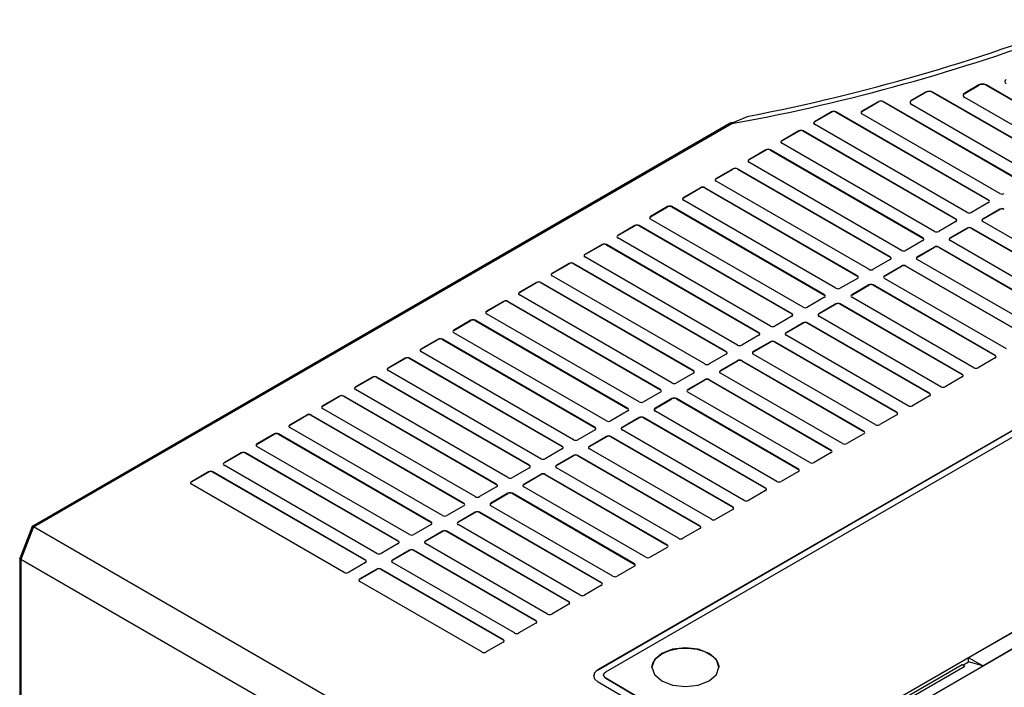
# Model space of a CAD drawing. Header units: millimetres. Extents: x 0 to 1397, y 0 to 1080.
# Tile 23 of 28: x 879 to 975, y 846 to 911. Entities that reach past the tile are written whole.
import ezdxf

# ---------------------------------------------------------------- set-up
doc = ezdxf.new("R2010")
doc.units = ezdxf.units.MM
doc.header["$LTSCALE"] = 5

msp = doc.modelspace()

# ---------------------------------------------------------------- linework, layer by layer
for p, q in [((967.327, 903.884), (965.955, 903.091)), ((965.958, 903.07), (967.327, 903.861)), ((967.327, 903.861), (967.327, 903.884)), ((979.657, 897.172), (968.032, 903.884)), ((968.032, 903.884), (968.032, 903.861)), ((968.032, 903.861), (979.654, 897.151)), ((972.489, 904.578), (971.116, 903.785)), ((971.116, 903.785), (971.12, 903.764)), ((971.12, 903.764), (972.489, 904.555)), ((972.489, 904.555), (972.489, 904.578)), ((982.839, 899.009), (973.194, 904.578)), ((973.194, 904.578), (973.194, 904.555)), ((973.194, 904.555), (982.836, 898.988)), ((962.801, 902.985), (961.147, 902.03)), ((961.15, 902.009), (962.801, 902.963)), ((962.801, 902.963), (962.801, 902.985)), ((976.616, 895.254), (963.224, 902.985)), ((963.224, 902.985), (963.224, 902.963)), ((963.224, 902.963), (976.613, 895.233)), ((965.955, 903.091), (965.958, 903.07)), ((980.762, 897.81), (971.116, 903.379)), ((958.205, 901.965), (956.551, 901.01)), ((956.554, 900.989), (958.205, 901.942)), ((958.205, 901.942), (958.205, 901.965)), ((973.434, 893.417), (958.628, 901.965)), ((958.628, 901.965), (958.628, 901.942)), ((958.628, 901.942), (973.431, 893.396)), ((961.147, 902.03), (961.15, 902.009)), ((974.539, 894.055), (961.147, 901.786)), ((977.58, 895.973), (965.955, 902.685)), ((948.369, 900.863), (880.609, 861.746)), ((880.763, 861.734), (948.518, 900.848)), ((948.475, 900.923), (948.367, 900.862)), ((948.518, 900.848), (950.985, 901.292)), ((956.551, 901.01), (956.554, 900.989)), ((955.023, 900.128), (953.369, 899.173)), ((953.372, 899.152), (955.023, 900.105)), ((955.023, 900.105), (955.023, 900.128)), ((970.252, 891.58), (955.446, 900.128)), ((955.446, 900.128), (955.446, 900.105)), ((955.446, 900.105), (970.249, 891.559)), ((971.357, 892.218), (956.551, 900.766)), ((953.369, 899.173), (953.372, 899.152)), ((968.175, 890.381), (953.369, 898.929)), ((951.841, 898.291), (950.187, 897.336)), ((950.19, 897.315), (951.841, 898.268)), ((951.841, 898.268), (951.841, 898.291)), ((967.07, 889.743), (952.264, 898.291)), ((952.264, 898.291), (952.264, 898.268)), ((952.264, 898.268), (967.067, 889.722)), ((950.187, 897.336), (950.19, 897.315)), ((964.993, 888.544), (950.187, 897.092)), ((948.659, 896.454), (947.005, 895.499)), ((947.008, 895.478), (948.659, 896.431)), ((948.659, 896.431), (948.659, 896.454)), ((963.888, 887.906), (949.082, 896.454)), ((949.082, 896.454), (949.082, 896.431)), ((949.082, 896.431), (963.885, 887.886)), ((947.005, 895.499), (947.008, 895.478)), ((961.811, 886.707), (947.005, 895.255)), ((945.477, 894.617), (943.823, 893.662)), ((943.826, 893.641), (945.477, 894.595)), ((945.477, 894.595), (945.477, 894.617)), ((960.706, 886.069), (945.9, 894.617)), ((945.9, 894.617), (945.9, 894.595)), ((945.9, 894.595), (960.703, 886.049)), ((943.823, 893.662), (943.826, 893.641)), ((958.629, 884.87), (943.823, 893.418)), ((973.431, 893.396), (973.434, 893.417)), ((942.295, 892.78), (940.641, 891.825)), ((940.644, 891.804), (942.295, 892.758)), ((942.295, 892.758), (942.295, 892.78)), ((957.524, 884.233), (942.718, 892.78)), ((942.718, 892.78), (942.718, 892.758)), ((942.718, 892.758), (957.521, 884.212)), ((973.434, 893.173), (971.78, 892.218)), ((974.539, 892.535), (972.885, 891.58)), ((972.888, 891.559), (974.539, 892.513)), ((974.539, 892.513), (974.539, 892.535)), ((940.641, 891.825), (940.644, 891.804)), ((955.447, 883.033), (940.641, 891.581)), ((970.252, 891.336), (968.598, 890.381)), ((970.249, 891.559), (970.252, 891.58)), ((972.885, 891.58), (972.888, 891.559)), ((984.722, 884.503), (972.885, 891.336)), ((939.113, 890.943), (937.459, 889.988)), ((937.462, 889.967), (939.113, 890.921)), ((939.113, 890.921), (939.113, 890.943)), ((954.342, 882.396), (939.536, 890.943)), ((939.536, 890.943), (939.536, 890.921)), ((939.536, 890.921), (954.339, 882.375)), ((971.357, 890.698), (969.703, 889.743)), ((969.706, 889.723), (971.357, 890.676)), ((971.357, 890.676), (971.357, 890.698)), ((983.617, 883.865), (971.78, 890.698)), ((971.78, 890.698), (971.78, 890.676)), ((971.78, 890.676), (983.614, 883.844)), ((937.459, 889.988), (937.462, 889.967)), ((952.265, 881.197), (937.459, 889.744)), ((967.07, 889.499), (965.416, 888.544)), ((967.067, 889.722), (967.07, 889.743)), ((969.703, 889.743), (969.706, 889.723)), ((981.54, 882.666), (969.703, 889.499)), ((935.931, 889.106), (934.277, 888.151)), ((934.28, 888.131), (935.931, 889.084)), ((935.931, 889.084), (935.931, 889.106)), ((951.16, 880.559), (936.354, 889.106)), ((936.354, 889.106), (936.354, 889.084)), ((936.354, 889.084), (951.157, 880.538)), ((968.175, 888.861), (966.521, 887.906)), ((966.524, 887.886), (968.175, 888.839)), ((968.175, 888.839), (968.175, 888.861)), ((980.435, 882.028), (968.598, 888.861)), ((968.598, 888.861), (968.598, 888.839)), ((968.598, 888.839), (980.432, 882.007)), ((934.277, 888.151), (934.28, 888.131)), ((949.083, 879.36), (934.277, 887.907)), ((963.888, 887.662), (962.234, 886.707)), ((963.885, 887.886), (963.888, 887.906)), ((966.521, 887.906), (966.524, 887.886)), ((978.358, 880.829), (966.521, 887.662)), ((932.749, 887.269), (931.095, 886.314)), ((931.098, 886.294), (932.749, 887.247)), ((932.749, 887.247), (932.749, 887.269)), ((947.978, 878.722), (933.172, 887.269)), ((933.172, 887.269), (933.172, 887.247)), ((933.172, 887.247), (947.975, 878.701)), ((964.993, 887.025), (963.339, 886.069)), ((963.342, 886.049), (964.993, 887.002)), ((964.993, 887.002), (964.993, 887.025)), ((977.253, 880.191), (965.416, 887.025)), ((965.416, 887.025), (965.416, 887.002)), ((965.416, 887.002), (977.25, 880.17)), ((931.095, 886.314), (931.098, 886.294)), ((945.901, 877.523), (931.095, 886.07)), ((960.706, 885.825), (959.052, 884.87)), ((960.703, 886.049), (960.706, 886.069)), ((963.339, 886.069), (963.342, 886.049)), ((975.176, 878.992), (963.339, 885.825)), ((929.567, 885.433), (927.913, 884.477)), ((927.916, 884.457), (929.567, 885.41)), ((929.567, 885.41), (929.567, 885.433)), ((944.796, 876.885), (929.99, 885.433)), ((929.99, 885.433), (929.99, 885.41)), ((929.99, 885.41), (944.793, 876.864)), ((961.811, 885.188), (960.157, 884.233)), ((960.16, 884.212), (961.811, 885.165)), ((961.811, 885.165), (961.811, 885.188)), ((974.071, 878.354), (962.234, 885.188)), ((962.234, 885.188), (962.234, 885.165)), ((962.234, 885.165), (974.068, 878.334)), ((927.913, 884.477), (927.916, 884.457)), ((942.719, 875.686), (927.913, 884.233)), ((997.81, 883.829), (935.568, 847.898)), ((935.568, 847.877), (997.81, 883.808)), ((957.524, 883.989), (955.87, 883.033)), ((957.521, 884.212), (957.524, 884.233)), ((960.157, 884.233), (960.16, 884.212)), ((971.994, 877.155), (960.157, 883.989)), ((926.385, 883.596), (924.731, 882.641)), ((924.734, 882.62), (926.385, 883.573)), ((926.385, 883.573), (926.385, 883.596)), ((941.614, 875.048), (926.808, 883.596)), ((926.808, 883.596), (926.808, 883.573)), ((926.808, 883.573), (941.611, 875.027)), ((936.31, 847.673), (998.156, 883.376)), ((958.629, 883.351), (956.975, 882.396)), ((956.978, 882.375), (958.629, 883.328)), ((958.629, 883.328), (958.629, 883.351)), ((970.889, 876.517), (959.052, 883.351)), ((959.052, 883.351), (959.052, 883.328)), ((959.052, 883.328), (970.886, 876.497)), ((923.203, 881.759), (921.549, 880.804)), ((921.552, 880.783), (923.203, 881.736)), ((923.203, 881.736), (923.203, 881.759)), ((938.432, 873.211), (923.626, 881.759)), ((923.626, 881.759), (923.626, 881.736)), ((923.626, 881.736), (938.429, 873.19)), ((924.731, 882.641), (924.734, 882.62)), ((939.537, 873.849), (924.731, 882.397)), ((954.342, 882.152), (952.688, 881.197)), ((954.339, 882.375), (954.342, 882.396)), ((956.975, 882.396), (956.978, 882.375)), ((968.812, 875.318), (956.975, 882.152)), ((921.549, 880.804), (921.552, 880.783)), ((955.447, 881.514), (953.793, 880.559)), ((953.796, 880.538), (955.447, 881.491)), ((955.447, 881.491), (955.447, 881.514)), ((967.707, 874.681), (955.87, 881.514)), ((955.87, 881.514), (955.87, 881.491)), ((955.87, 881.491), (967.704, 874.66)), ((920.021, 879.922), (918.367, 878.967)), ((918.37, 878.946), (920.021, 879.899)), ((920.021, 879.899), (920.021, 879.922)), ((935.251, 871.374), (920.444, 879.922)), ((920.444, 879.922), (920.444, 879.899)), ((920.444, 879.899), (935.247, 871.353)), ((936.355, 872.012), (921.549, 880.56)), ((951.16, 880.315), (949.506, 879.36)), ((951.157, 880.538), (951.16, 880.559)), ((953.793, 880.559), (953.796, 880.538)), ((965.63, 873.481), (953.793, 880.315)), ((918.367, 878.967), (918.37, 878.946)), ((952.265, 879.677), (950.611, 878.722)), ((950.614, 878.701), (952.265, 879.654)), ((952.265, 879.654), (952.265, 879.677)), ((964.525, 872.844), (952.688, 879.677)), ((952.688, 879.677), (952.688, 879.654)), ((952.688, 879.654), (964.522, 872.823)), ((916.839, 878.085), (915.185, 877.13)), ((915.188, 877.109), (916.839, 878.062)), ((916.839, 878.062), (916.839, 878.085)), ((932.069, 869.537), (917.262, 878.085)), ((917.262, 878.085), (917.262, 878.062)), ((917.262, 878.062), (932.065, 869.516)), ((933.173, 870.175), (918.367, 878.723)), ((947.978, 878.478), (946.324, 877.523)), ((947.975, 878.701), (947.978, 878.722)), ((950.611, 878.722), (950.614, 878.701)), ((962.448, 871.645), (950.611, 878.478)), ((974.071, 878.11), (972.416, 877.155)), ((974.068, 878.334), (974.071, 878.354)), ((915.185, 877.13), (915.188, 877.109)), ((949.083, 877.84), (947.429, 876.885)), ((947.432, 876.864), (949.083, 877.817)), ((949.083, 877.817), (949.083, 877.84)), ((961.343, 871.007), (949.506, 877.84)), ((949.506, 877.84), (949.506, 877.817)), ((949.506, 877.817), (961.34, 870.986)), ((913.657, 876.248), (912.003, 875.293)), ((912.006, 875.272), (913.657, 876.225)), ((913.657, 876.225), (913.657, 876.248)), ((928.887, 867.7), (914.08, 876.248)), ((914.08, 876.248), (914.08, 876.225)), ((914.08, 876.225), (928.883, 867.679)), ((929.991, 868.338), (915.185, 876.886)), ((944.796, 876.641), (943.142, 875.686)), ((945.901, 876.003), (944.247, 875.048)), ((944.793, 876.864), (944.796, 876.885)), ((945.901, 875.98), (945.901, 876.003)), ((958.161, 869.17), (946.324, 876.003)), ((946.324, 876.003), (946.324, 875.98)), ((947.429, 876.885), (947.432, 876.864)), ((959.266, 869.808), (947.429, 876.641)), ((970.889, 876.273), (969.234, 875.318)), ((970.886, 876.497), (970.889, 876.517)), ((912.003, 875.293), (912.006, 875.272)), ((926.809, 866.501), (912.003, 875.049)), ((941.611, 875.027), (941.614, 875.048)), ((944.247, 875.048), (944.25, 875.027)), ((944.25, 875.027), (945.901, 875.98)), ((946.324, 875.98), (958.158, 869.149)), ((910.475, 874.411), (908.821, 873.456)), ((908.824, 873.435), (910.475, 874.388)), ((910.475, 874.388), (910.475, 874.411)), ((925.705, 865.863), (910.898, 874.411)), ((910.898, 874.411), (910.898, 874.388)), ((910.898, 874.388), (925.701, 865.843)), ((941.614, 874.804), (939.96, 873.849)), ((942.719, 874.166), (941.065, 873.211)), ((941.068, 873.19), (942.719, 874.144)), ((942.719, 874.144), (942.719, 874.166)), ((954.979, 867.333), (943.142, 874.166)), ((943.142, 874.166), (943.142, 874.143)), ((943.142, 874.143), (954.976, 867.312)), ((956.084, 867.971), (944.247, 874.804)), ((967.707, 874.437), (966.052, 873.481)), ((967.704, 874.66), (967.707, 874.681)), ((908.821, 873.456), (908.824, 873.435)), ((923.627, 864.664), (908.821, 873.212)), ((938.429, 873.19), (938.432, 873.211)), ((941.065, 873.211), (941.068, 873.19)), ((907.293, 872.574), (905.639, 871.619)), ((905.642, 871.598), (907.293, 872.552)), ((907.293, 872.552), (907.293, 872.574)), ((922.523, 864.026), (907.716, 872.574)), ((907.716, 872.574), (907.716, 872.552)), ((907.716, 872.552), (922.52, 864.006)), ((938.432, 872.967), (936.778, 872.012)), ((939.537, 872.329), (937.883, 871.374)), ((937.886, 871.353), (939.537, 872.307)), ((939.537, 872.307), (939.537, 872.329)), ((951.797, 865.496), (939.96, 872.329)), ((939.96, 872.329), (939.96, 872.307)), ((939.96, 872.307), (951.794, 865.475)), ((952.902, 866.134), (941.065, 872.967)), ((964.525, 872.6), (962.87, 871.645)), ((964.522, 872.823), (964.525, 872.844)), ((905.639, 871.619), (905.642, 871.598)), ((920.446, 862.827), (905.639, 871.375)), ((935.247, 871.353), (935.251, 871.374)), ((937.883, 871.374), (937.886, 871.353)), ((904.111, 870.737), (902.457, 869.782)), ((902.46, 869.761), (904.111, 870.715)), ((904.111, 870.715), (904.111, 870.737)), ((919.341, 862.189), (904.534, 870.737)), ((904.534, 870.737), (904.534, 870.715)), ((904.534, 870.715), (919.338, 862.169)), ((935.251, 871.13), (933.596, 870.175)), ((936.355, 870.492), (934.701, 869.537)), ((934.704, 869.516), (936.355, 870.47)), ((936.355, 870.47), (936.355, 870.492)), ((948.615, 863.659), (936.778, 870.492)), ((936.778, 870.492), (936.778, 870.47)), ((936.778, 870.47), (948.612, 863.638)), ((949.72, 864.297), (937.883, 871.13)), ((961.343, 870.763), (959.688, 869.808)), ((961.34, 870.986), (961.343, 871.007)), ((902.457, 869.782), (902.46, 869.761)), ((917.264, 860.99), (902.457, 869.538)), ((932.065, 869.516), (932.069, 869.537)), ((934.701, 869.537), (934.704, 869.516)), ((900.929, 868.9), (899.275, 867.945)), ((899.278, 867.924), (900.929, 868.878)), ((900.929, 868.878), (900.929, 868.9)), ((916.159, 860.353), (901.352, 868.9)), ((901.352, 868.9), (901.352, 868.878)), ((901.352, 868.878), (916.156, 860.332)), ((932.069, 869.293), (930.414, 868.338)), ((933.173, 868.655), (931.519, 867.7)), ((931.522, 867.68), (933.173, 868.633)), ((933.173, 868.633), (933.173, 868.655)), ((945.433, 861.822), (933.596, 868.655)), ((933.596, 868.655), (933.596, 868.633)), ((933.596, 868.633), (945.43, 861.801)), ((946.538, 862.46), (934.701, 869.293)), ((958.161, 868.926), (956.506, 867.971)), ((958.158, 869.149), (958.161, 869.17)), ((899.275, 867.945), (899.278, 867.924)), ((914.082, 859.154), (899.275, 867.701)), ((928.887, 867.456), (927.232, 866.501)), ((928.883, 867.679), (928.887, 867.7)), ((931.519, 867.7), (931.522, 867.68)), ((943.356, 860.623), (931.519, 867.456)), ((897.747, 867.063), (896.093, 866.108)), ((896.096, 866.088), (897.747, 867.041)), ((897.747, 867.041), (897.747, 867.063)), ((912.977, 858.516), (898.17, 867.063)), ((898.17, 867.063), (898.17, 867.041)), ((898.17, 867.041), (912.974, 858.495)), ((929.991, 866.818), (928.337, 865.863)), ((928.34, 865.843), (929.991, 866.796)), ((929.991, 866.796), (929.991, 866.818)), ((942.251, 859.985), (930.414, 866.818)), ((930.414, 866.818), (930.414, 866.796)), ((930.414, 866.796), (942.248, 859.964)), ((954.979, 867.089), (953.324, 866.134)), ((954.976, 867.312), (954.979, 867.333)), ((896.093, 866.108), (896.096, 866.088)), ((910.9, 857.317), (896.093, 865.864)), ((925.705, 865.619), (924.05, 864.664)), ((925.701, 865.843), (925.705, 865.863)), ((928.337, 865.863), (928.34, 865.843)), ((940.174, 858.786), (928.337, 865.619)), ((951.794, 865.475), (951.797, 865.496)), ((926.809, 864.982), (925.155, 864.026)), ((925.158, 864.006), (926.809, 864.959)), ((926.809, 864.959), (926.809, 864.982)), ((939.069, 858.148), (927.232, 864.982)), ((927.232, 864.982), (927.232, 864.959)), ((927.232, 864.959), (939.066, 858.127)), ((951.797, 865.252), (950.142, 864.297)), ((922.523, 863.782), (920.868, 862.827)), ((922.52, 864.006), (922.523, 864.026)), ((925.155, 864.026), (925.158, 864.006)), ((936.992, 856.949), (925.155, 863.782)), ((948.612, 863.638), (948.615, 863.659)), ((923.627, 863.145), (921.973, 862.189)), ((921.976, 862.169), (923.627, 863.122)), ((923.627, 863.122), (923.627, 863.145)), ((935.887, 856.311), (924.05, 863.145)), ((924.05, 863.145), (924.05, 863.122)), ((924.05, 863.122), (935.884, 856.291)), ((948.615, 863.415), (946.96, 862.46)), ((880.642, 861.76), (879.434, 858.646)), ((880.763, 861.734), (879.539, 858.577)), ((937.12, 829.2), (880.763, 861.734)), ((919.341, 861.946), (917.686, 860.99)), ((919.338, 862.169), (919.341, 862.189)), ((921.973, 862.189), (921.976, 862.169)), ((933.81, 855.112), (921.973, 861.946)), ((945.43, 861.801), (945.433, 861.822)), ((920.446, 861.308), (918.791, 860.353)), ((918.794, 860.332), (920.446, 861.285)), ((920.446, 861.285), (920.446, 861.308)), ((932.705, 854.474), (920.868, 861.308)), ((920.868, 861.308), (920.868, 861.285)), ((920.868, 861.285), (932.702, 854.454)), ((945.433, 861.578), (943.778, 860.623)), ((916.159, 860.109), (914.504, 859.154)), ((916.156, 860.332), (916.159, 860.353)), ((918.791, 860.353), (918.794, 860.332)), ((930.628, 853.275), (918.791, 860.109)), ((942.248, 859.964), (942.251, 859.985)), ((917.264, 859.471), (915.609, 858.516)), ((915.612, 858.495), (917.264, 859.448)), ((917.264, 859.448), (917.264, 859.471)), ((929.523, 852.638), (917.686, 859.471)), ((917.686, 859.471), (917.686, 859.448)), ((917.686, 859.448), (929.52, 852.617)), ((942.251, 859.741), (940.596, 858.786)), ((988.659, 858.953), (952.046, 837.817)), ((988.659, 858.932), (971.498, 849.025)), ((879.451, 858.702), (879.451, 840.413)), ((934.8, 826.675), (879.539, 858.577)), ((879.539, 858.577), (879.539, 840.29)), ((912.977, 858.272), (911.322, 857.317)), ((912.974, 858.495), (912.977, 858.516)), ((915.609, 858.516), (915.612, 858.495)), ((927.446, 851.438), (915.609, 858.272)), ((939.069, 857.904), (937.414, 856.949)), ((939.066, 858.127), (939.069, 858.148)), ((914.082, 857.634), (912.427, 856.679)), ((912.43, 856.658), (914.082, 857.611)), ((914.082, 857.611), (914.082, 857.634)), ((926.341, 850.801), (914.504, 857.634)), ((914.504, 857.634), (914.504, 857.611)), ((914.504, 857.611), (926.338, 850.78)), ((989.374, 857.733), (935.39, 826.568)), ((972.864, 848.264), (989.301, 857.753)), ((912.427, 856.679), (912.43, 856.658)), ((924.264, 849.602), (912.427, 856.435)), ((935.887, 856.067), (934.232, 855.112)), ((935.884, 856.291), (935.887, 856.311)), ((932.705, 854.23), (931.05, 853.275)), ((932.702, 854.454), (932.705, 854.474)), ((929.523, 852.394), (927.869, 851.438)), ((929.52, 852.617), (929.523, 852.638)), ((926.341, 850.557), (924.687, 849.602)), ((926.338, 850.78), (926.341, 850.801)), ((970.874, 848.351), (942.581, 832.018)), ((971.129, 848.204), (970.874, 848.351)), ((970.937, 848.314), (971.498, 848.638)), ((971.498, 848.638), (971.498, 849.025)), ((972.864, 848.264), (971.498, 849.025)), ((972.864, 848.264), (971.498, 848.638)), ((935.568, 847.898), (935.568, 847.877)), ((936.09, 847.367), (936.09, 847.346)), ((971.129, 848.204), (942.837, 831.87)), ((951.339, 837.408), (935.563, 846.675)), ((952.046, 837.817), (936.306, 847.063)), ((936.306, 847.043), (936.306, 847.063)), ((936.306, 847.043), (952.046, 837.796))]:
    msp.add_line(p, q)
at = {"flags": 128}
for points in [[(971.116, 903.785), (971.008, 903.691), (970.97, 903.581), (971.008, 903.471), (971.116, 903.379)], [(965.955, 903.091), (965.846, 902.997), (965.808, 902.887), (965.846, 902.778), (965.955, 902.685)], [(961.147, 902.03), (961.082, 901.974), (961.059, 901.908), (961.082, 901.842), (961.147, 901.786)], [(948.518, 900.848), (948.437, 900.876), (948.368, 900.862)], [(948.617, 900.912), (948.54, 900.936), (948.475, 900.921)], [(948.617, 900.912), (948.568, 900.88), (948.518, 900.848)], [(950.329, 901.544), (950.027, 901.49), (948.617, 900.912)], [(956.551, 901.01), (956.486, 900.953), (956.463, 900.887), (956.486, 900.821), (956.551, 900.766)], [(953.369, 899.173), (953.304, 899.117), (953.281, 899.05), (953.304, 898.985), (953.369, 898.929)], [(950.187, 897.336), (950.122, 897.28), (950.099, 897.213), (950.122, 897.148), (950.187, 897.092)], [(947.005, 895.499), (946.94, 895.443), (946.917, 895.377), (946.94, 895.311), (947.005, 895.255)], [(943.823, 893.662), (943.758, 893.606), (943.735, 893.54), (943.758, 893.474), (943.823, 893.418)], [(973.434, 893.173), (973.499, 893.229), (973.522, 893.295), (973.499, 893.361), (973.434, 893.417)], [(940.641, 891.825), (940.576, 891.769), (940.553, 891.703), (940.576, 891.637), (940.641, 891.581)], [(970.252, 891.336), (970.317, 891.392), (970.34, 891.458), (970.317, 891.524), (970.252, 891.58)], [(972.885, 891.58), (972.82, 891.524), (972.797, 891.458), (972.82, 891.392), (972.885, 891.336)], [(937.459, 889.988), (937.394, 889.932), (937.371, 889.866), (937.394, 889.8), (937.459, 889.744)], [(967.07, 889.499), (967.135, 889.555), (967.158, 889.621), (967.135, 889.687), (967.07, 889.743)], [(969.703, 889.743), (969.638, 889.687), (969.615, 889.621), (969.638, 889.555), (969.703, 889.499)], [(934.277, 888.151), (934.212, 888.095), (934.189, 888.029), (934.212, 887.963), (934.277, 887.907)], [(963.888, 887.662), (963.953, 887.718), (963.976, 887.784), (963.953, 887.85), (963.888, 887.906)], [(966.521, 887.906), (966.456, 887.85), (966.433, 887.784), (966.456, 887.718), (966.521, 887.662)], [(931.095, 886.314), (931.03, 886.258), (931.007, 886.192), (931.03, 886.126), (931.095, 886.07)], [(960.706, 885.825), (960.771, 885.881), (960.794, 885.947), (960.771, 886.013), (960.706, 886.069)], [(963.339, 886.069), (963.274, 886.013), (963.251, 885.947), (963.274, 885.881), (963.339, 885.825)], [(927.913, 884.477), (927.848, 884.421), (927.825, 884.355), (927.848, 884.289), (927.913, 884.233)], [(957.524, 883.989), (957.589, 884.044), (957.612, 884.11), (957.589, 884.176), (957.524, 884.233)], [(960.157, 884.233), (960.092, 884.176), (960.069, 884.11), (960.092, 884.044), (960.157, 883.989)], [(924.731, 882.641), (924.666, 882.584), (924.643, 882.518), (924.666, 882.452), (924.731, 882.397)], [(954.342, 882.152), (954.407, 882.207), (954.43, 882.273), (954.407, 882.339), (954.342, 882.396)], [(956.975, 882.396), (956.91, 882.339), (956.887, 882.273), (956.91, 882.207), (956.975, 882.152)], [(921.549, 880.804), (921.484, 880.747), (921.461, 880.681), (921.484, 880.615), (921.549, 880.56)], [(951.16, 880.315), (951.225, 880.37), (951.248, 880.436), (951.225, 880.502), (951.16, 880.559)], [(953.793, 880.559), (953.728, 880.502), (953.705, 880.436), (953.728, 880.37), (953.793, 880.315)], [(918.367, 878.967), (918.302, 878.91), (918.279, 878.844), (918.302, 878.778), (918.367, 878.723)], [(947.978, 878.478), (948.043, 878.534), (948.066, 878.599), (948.043, 878.665), (947.978, 878.722)], [(950.611, 878.722), (950.546, 878.665), (950.523, 878.599), (950.546, 878.534), (950.611, 878.478)], [(974.071, 878.11), (974.136, 878.166), (974.158, 878.232), (974.136, 878.298), (974.071, 878.354)], [(915.185, 877.13), (915.12, 877.073), (915.097, 877.007), (915.12, 876.942), (915.185, 876.886)], [(944.796, 876.641), (944.861, 876.697), (944.884, 876.762), (944.861, 876.829), (944.796, 876.885)], [(947.429, 876.885), (947.364, 876.829), (947.341, 876.762), (947.364, 876.697), (947.429, 876.641)], [(970.889, 876.273), (970.954, 876.329), (970.976, 876.395), (970.954, 876.461), (970.889, 876.517)], [(912.003, 875.293), (911.938, 875.237), (911.915, 875.17), (911.938, 875.105), (912.003, 875.049)], [(941.614, 874.804), (941.679, 874.86), (941.702, 874.925), (941.679, 874.992), (941.614, 875.048)], [(944.247, 875.048), (944.182, 874.992), (944.159, 874.925), (944.182, 874.86), (944.247, 874.804)], [(967.707, 874.437), (967.772, 874.492), (967.794, 874.558), (967.772, 874.624), (967.707, 874.681)], [(908.821, 873.456), (908.756, 873.4), (908.733, 873.333), (908.756, 873.268), (908.821, 873.212)], [(938.432, 872.967), (938.497, 873.023), (938.52, 873.089), (938.497, 873.155), (938.432, 873.211)], [(941.065, 873.211), (941, 873.155), (940.977, 873.089), (941, 873.023), (941.065, 872.967)], [(964.525, 872.6), (964.59, 872.655), (964.612, 872.721), (964.59, 872.787), (964.525, 872.844)], [(905.639, 871.619), (905.574, 871.563), (905.551, 871.497), (905.574, 871.431), (905.639, 871.375)], [(935.251, 871.13), (935.315, 871.186), (935.338, 871.252), (935.315, 871.318), (935.251, 871.374)], [(937.883, 871.374), (937.818, 871.318), (937.795, 871.252), (937.818, 871.186), (937.883, 871.13)], [(961.343, 870.763), (961.408, 870.818), (961.43, 870.884), (961.408, 870.95), (961.343, 871.007)], [(902.457, 869.782), (902.392, 869.726), (902.369, 869.66), (902.392, 869.594), (902.457, 869.538)], [(932.069, 869.293), (932.133, 869.349), (932.156, 869.415), (932.133, 869.481), (932.069, 869.537)], [(934.701, 869.537), (934.636, 869.481), (934.613, 869.415), (934.636, 869.349), (934.701, 869.293)], [(958.161, 868.926), (958.226, 868.982), (958.248, 869.047), (958.226, 869.114), (958.161, 869.17)], [(899.275, 867.945), (899.21, 867.889), (899.187, 867.823), (899.21, 867.757), (899.275, 867.701)], [(928.887, 867.456), (928.951, 867.512), (928.974, 867.578), (928.951, 867.644), (928.887, 867.7)], [(931.519, 867.7), (931.454, 867.644), (931.431, 867.578), (931.454, 867.512), (931.519, 867.456)], [(954.979, 867.089), (955.044, 867.145), (955.066, 867.21), (955.044, 867.277), (954.979, 867.333)], [(896.093, 866.108), (896.028, 866.052), (896.005, 865.986), (896.028, 865.92), (896.093, 865.864)], [(925.705, 865.619), (925.769, 865.675), (925.792, 865.741), (925.769, 865.807), (925.705, 865.863)], [(928.337, 865.863), (928.272, 865.807), (928.249, 865.741), (928.272, 865.675), (928.337, 865.619)], [(951.797, 865.252), (951.862, 865.308), (951.884, 865.374), (951.862, 865.44), (951.797, 865.496)], [(922.523, 863.782), (922.587, 863.838), (922.61, 863.904), (922.587, 863.97), (922.523, 864.026)], [(925.155, 864.026), (925.09, 863.97), (925.067, 863.904), (925.09, 863.838), (925.155, 863.782)], [(948.615, 863.415), (948.68, 863.471), (948.702, 863.537), (948.68, 863.603), (948.615, 863.659)], [(880.646, 861.758), (880.65, 861.77), (880.668, 861.772), (880.694, 861.766), (880.727, 861.753), (880.763, 861.734)], [(919.341, 861.946), (919.406, 862.001), (919.428, 862.067), (919.406, 862.133), (919.341, 862.189)], [(921.973, 862.189), (921.908, 862.133), (921.885, 862.067), (921.908, 862.001), (921.973, 861.946)], [(945.433, 861.578), (945.498, 861.634), (945.521, 861.7), (945.498, 861.766), (945.433, 861.822)], [(916.159, 860.109), (916.224, 860.164), (916.246, 860.23), (916.224, 860.296), (916.159, 860.353)], [(918.791, 860.353), (918.726, 860.296), (918.703, 860.23), (918.726, 860.164), (918.791, 860.109)], [(942.251, 859.741), (942.316, 859.797), (942.339, 859.863), (942.316, 859.929), (942.251, 859.985)], [(879.539, 858.577), (879.475, 858.626), (879.457, 858.653), (879.451, 858.679), (879.458, 858.698)], [(912.977, 858.272), (913.042, 858.327), (913.064, 858.393), (913.042, 858.459), (912.977, 858.516)], [(915.609, 858.516), (915.544, 858.459), (915.521, 858.393), (915.544, 858.327), (915.609, 858.272)], [(939.069, 857.904), (939.134, 857.96), (939.157, 858.026), (939.134, 858.092), (939.069, 858.148)], [(912.427, 856.679), (912.362, 856.622), (912.339, 856.556), (912.362, 856.491), (912.427, 856.435)], [(935.887, 856.067), (935.952, 856.123), (935.975, 856.189), (935.952, 856.255), (935.887, 856.311)], [(932.705, 854.23), (932.77, 854.286), (932.793, 854.352), (932.77, 854.418), (932.705, 854.474)], [(929.523, 852.394), (929.588, 852.449), (929.611, 852.515), (929.588, 852.581), (929.523, 852.638)], [(926.341, 850.557), (926.406, 850.612), (926.429, 850.678), (926.406, 850.744), (926.341, 850.801)], [(946.325, 849.454), (945.271, 849.861), (944.027, 850.003), (942.783, 849.861), (941.729, 849.454), (941.024, 848.845), (940.777, 848.127), (941.024, 847.409), (941.729, 846.801)], [(940.777, 848.107), (940.851, 848.505), (941.174, 849.006), (941.729, 849.433), (942.469, 849.753), (943.336, 849.94), (944.259, 849.978), (945.163, 849.864), (945.974, 849.608), (946.629, 849.231), (947.072, 848.762), (947.269, 848.24), (947.277, 848.107)], [(941.729, 846.801), (942.783, 846.394), (944.027, 846.251), (945.271, 846.394), (946.325, 846.801), (947.029, 847.409), (947.277, 848.127), (947.029, 848.845), (946.325, 849.454)], [(935.563, 846.675), (935.241, 846.956), (935.128, 847.287), (935.243, 847.617), (935.568, 847.898)], [(936.306, 847.063), (936.146, 847.204), (936.09, 847.369), (936.148, 847.533), (936.31, 847.673)]]:
    msp.add_lwpolyline(points, dxfattribs=at)
for centre, radius, start, end in [((914.229, 1086.716), 188.624, 281.03154, 291.24302), ((913.563, 1090.478), 192.852, 281.18918, 291.13059), ((972.841, 903.893), 0.77, 62.77026, 117.22963), ((967.679, 903.199), 0.77, 62.7703, 117.22937), ((963.013, 902.575), 0.462, 62.77028, 117.22964), ((958.416, 901.554), 0.462, 62.77027, 117.22964), ((955.234, 899.717), 0.462, 62.77027, 117.22964), ((952.052, 897.88), 0.462, 62.77027, 117.22964), ((948.87, 896.043), 0.462, 62.77027, 117.22964), ((945.688, 894.206), 0.462, 62.77027, 117.22964), ((974.75, 894.459), 0.456, 242.3851, 297.61484), ((942.506, 892.37), 0.462, 62.77027, 117.22964), ((974.75, 892.125), 0.462, 62.77034, 117.22956), ((971.569, 892.622), 0.456, 242.3851, 297.61484), ((939.324, 890.533), 0.462, 62.77027, 117.22964), ((968.387, 890.785), 0.456, 242.3851, 297.61484), ((971.569, 890.288), 0.462, 62.77034, 117.22956), ((936.142, 888.696), 0.462, 62.77027, 117.22964), ((965.205, 888.948), 0.456, 242.38509, 297.61499), ((968.387, 888.451), 0.462, 62.77035, 117.22956), ((932.96, 886.859), 0.462, 62.77027, 117.22964), ((962.023, 887.111), 0.456, 242.3851, 297.61484), ((965.205, 886.614), 0.462, 62.77034, 117.22956), ((929.779, 885.022), 0.462, 62.77027, 117.22964), ((958.841, 885.274), 0.456, 242.3851, 297.615), ((962.023, 884.777), 0.462, 62.77035, 117.22956), ((926.597, 883.185), 0.462, 62.77027, 117.22964), ((955.659, 883.437), 0.456, 242.3851, 297.61484), ((958.841, 882.94), 0.462, 62.77035, 117.22956), ((923.415, 881.348), 0.462, 62.77027, 117.22964), ((952.477, 881.6), 0.456, 242.3851, 297.615), ((955.659, 881.103), 0.462, 62.77036, 117.22956), ((920.233, 879.511), 0.462, 62.77027, 117.22964), ((949.295, 879.764), 0.456, 242.3851, 297.61484), ((952.477, 879.266), 0.462, 62.77036, 117.22956), ((917.051, 877.674), 0.462, 62.77027, 117.22964), ((946.113, 877.927), 0.456, 242.38509, 297.61499), ((949.295, 877.429), 0.462, 62.77035, 117.22956), ((972.205, 877.559), 0.456, 242.3851, 297.615), ((913.869, 875.837), 0.462, 62.77027, 117.22964), ((946.113, 875.592), 0.462, 62.77035, 117.22956), ((942.931, 876.09), 0.456, 242.38509, 297.61499), ((969.023, 875.722), 0.456, 242.3851, 297.615), ((910.687, 874), 0.462, 62.77027, 117.22964), ((942.931, 873.755), 0.462, 62.77034, 117.22956), ((939.749, 874.253), 0.456, 242.38509, 297.61499), ((965.841, 873.885), 0.456, 242.3851, 297.615), ((907.505, 872.163), 0.462, 62.77027, 117.22964), ((939.749, 871.919), 0.462, 62.77034, 117.22956), ((936.567, 872.416), 0.456, 242.38509, 297.61499), ((962.659, 872.049), 0.456, 242.3851, 297.615), ((904.323, 870.327), 0.462, 62.77027, 117.22964), ((936.567, 870.082), 0.462, 62.77036, 117.22956), ((933.385, 870.579), 0.456, 242.38509, 297.61499), ((959.477, 870.212), 0.456, 242.3851, 297.615), ((901.141, 868.49), 0.462, 62.77027, 117.22964), ((933.385, 868.245), 0.462, 62.77036, 117.22956), ((930.203, 868.742), 0.456, 242.3851, 297.61484), ((956.295, 868.375), 0.456, 242.3851, 297.615), ((897.959, 866.653), 0.462, 62.77027, 117.22964), ((927.021, 866.905), 0.456, 242.3851, 297.61484), ((930.203, 866.408), 0.462, 62.77037, 117.22955), ((953.113, 866.538), 0.456, 242.3851, 297.615), ((923.839, 865.068), 0.456, 242.3851, 297.61484), ((927.021, 864.571), 0.462, 62.77036, 117.22956), ((949.931, 864.701), 0.456, 242.3851, 297.615), ((920.657, 863.231), 0.456, 242.3851, 297.61484), ((923.839, 862.734), 0.462, 62.77037, 117.22955), ((946.749, 862.864), 0.456, 242.3851, 297.615), ((917.475, 861.394), 0.456, 242.3851, 297.61484), ((920.657, 860.897), 0.462, 62.77034, 117.22956), ((943.567, 861.027), 0.456, 242.3851, 297.615), ((914.293, 859.557), 0.456, 242.3851, 297.61484), ((917.475, 859.06), 0.462, 62.77035, 117.22955), ((940.385, 859.19), 0.456, 242.3851, 297.615), ((911.111, 857.721), 0.456, 242.3851, 297.61484), ((914.293, 857.223), 0.462, 62.77035, 117.22955), ((937.203, 857.353), 0.456, 242.3851, 297.615), ((934.021, 855.516), 0.456, 242.38514, 297.61499), ((930.839, 853.679), 0.456, 242.38514, 297.61499), ((927.657, 851.842), 0.456, 242.38514, 297.61499), ((924.475, 850.005), 0.456, 242.38514, 297.61499), ((935.846, 847.213), 0.719, 112.75576, 175.9241), ((936.463, 847.382), 0.374, 185.52751, 245.12118)]:
    msp.add_arc(centre, radius, start, end)
for centre, major_axis, ratio, start_param, end_param in [((972.841, 904.349), (0.5, 0), 0.58169, 0.788935, 2.352396), ((975.508, 904.908), (0.504, 0), 0.572919, 2.359993, 3.923423), ((967.679, 903.655), (0.5, 0), 0.58169, 0.788856, 2.352388), ((971.477, 903.561), (0.504, 0), 0.572919, 2.359993, 3.923446), ((963.013, 902.839), (0.3, 0), 0.58169, 0.788948, 2.352393), ((966.315, 902.867), (0.504, 0), 0.572919, 2.359993, 3.923522), ((958.416, 901.818), (0.3, 0), 0.58169, 0.788916, 2.352393), ((961.364, 901.887), (0.302, 0), 0.572919, 2.359824, 3.923422), ((956.768, 900.867), (0.302, 0), 0.572919, 2.359824, 3.923445), ((955.234, 899.981), (0.3, 0), 0.58169, 0.788916, 2.352393), ((953.586, 899.03), (0.302, 0), 0.572919, 2.359824, 3.923445), ((952.052, 898.145), (0.3, 0), 0.58169, 0.788916, 2.352393), ((950.404, 897.193), (0.302, 0), 0.572919, 2.359824, 3.923445), ((948.87, 896.308), (0.3, 0), 0.58169, 0.788916, 2.352393), ((947.222, 895.356), (0.302, 0), 0.572919, 2.359824, 3.923467), ((945.688, 894.471), (0.3, 0), 0.58169, 0.788916, 2.352393), ((944.04, 893.519), (0.302, 0), 0.572919, 2.359824, 3.923467), ((973.217, 893.274), (0.302, 0), 0.572919, 5.501585, 7.06449), ((942.506, 892.634), (0.3, 0), 0.58169, 0.788916, 2.352393), ((974.75, 892.389), (0.3, 0), 0.58169, 0.788827, 2.352393), ((940.858, 891.682), (0.302, 0), 0.572919, 2.359824, 3.923467), ((970.035, 891.437), (0.302, 0), 0.572919, 5.501584, 7.06449), ((973.102, 891.437), (0.302, 0), 0.572919, 2.359816, 3.923755), ((939.324, 890.797), (0.3, 0), 0.58169, 0.788916, 2.352393), ((971.569, 890.552), (0.3, 0), 0.58169, 0.788827, 2.352393), ((937.676, 889.845), (0.302, 0), 0.572919, 2.359824, 3.923467), ((966.853, 889.601), (0.302, 0), 0.572919, 5.501584, 7.06449), ((969.92, 889.601), (0.302, 0), 0.572919, 2.359816, 3.923755), ((936.142, 888.96), (0.3, 0), 0.58169, 0.788916, 2.352393), ((968.387, 888.715), (0.3, 0), 0.58169, 0.788827, 2.352393), ((934.494, 888.009), (0.302, 0), 0.572919, 2.359824, 3.923467), ((963.671, 887.764), (0.302, 0), 0.572919, 5.501584, 7.06449), ((966.738, 887.764), (0.302, 0), 0.572919, 2.359816, 3.923737), ((932.96, 887.123), (0.3, 0), 0.58169, 0.788916, 2.352393), ((965.205, 886.878), (0.3, 0), 0.58169, 0.788827, 2.352393), ((931.312, 886.172), (0.302, 0), 0.572919, 2.359824, 3.923467), ((960.489, 885.927), (0.302, 0), 0.572919, 5.501585, 7.06449), ((963.556, 885.927), (0.302, 0), 0.572919, 2.359816, 3.923751), ((929.779, 885.286), (0.3, 0), 0.58169, 0.788916, 2.352393), ((962.023, 885.041), (0.3, 0), 0.58169, 0.788827, 2.352393), ((926.597, 883.449), (0.3, 0), 0.58169, 0.788916, 2.352393), ((928.13, 884.335), (0.302, 0), 0.572919, 2.359824, 3.923467), ((957.307, 884.09), (0.302, 0), 0.572919, 5.501585, 7.06449), ((960.375, 884.09), (0.302, 0), 0.572919, 2.359816, 3.923755), ((958.841, 883.204), (0.3, 0), 0.58169, 0.788827, 2.352393), ((923.415, 881.612), (0.3, 0), 0.58169, 0.788916, 2.352393), ((924.948, 882.498), (0.302, 0), 0.572919, 2.359824, 3.923467), ((954.125, 882.253), (0.302, 0), 0.572919, 5.501585, 7.06449), ((957.193, 882.253), (0.302, 0), 0.572919, 2.359816, 3.923755), ((921.766, 880.661), (0.302, 0), 0.572919, 2.359824, 3.923467), ((955.659, 881.367), (0.3, 0), 0.58169, 0.788827, 2.352393), ((920.233, 879.775), (0.3, 0), 0.58169, 0.788916, 2.352393), ((950.943, 880.416), (0.302, 0), 0.572919, 5.501585, 7.06449), ((954.011, 880.416), (0.302, 0), 0.572919, 2.359816, 3.923755), ((918.585, 878.824), (0.302, 0), 0.572919, 2.359824, 3.923467), ((952.477, 879.53), (0.3, 0), 0.58169, 0.788827, 2.352393), ((917.051, 877.938), (0.3, 0), 0.58169, 0.788916, 2.352393), ((947.761, 878.579), (0.302, 0), 0.572919, 5.501584, 7.06449), ((950.829, 878.579), (0.302, 0), 0.572919, 2.359816, 3.923755), ((973.853, 878.212), (0.302, 0), 0.572919, 5.501584, 7.064274), ((915.403, 876.987), (0.302, 0), 0.572919, 2.359824, 3.923467), ((949.295, 877.694), (0.3, 0), 0.58169, 0.788827, 2.352393), ((913.869, 876.102), (0.3, 0), 0.58169, 0.788916, 2.352393), ((944.579, 876.742), (0.302, 0), 0.572919, 5.501584, 7.06449), ((946.113, 875.857), (0.3, 0), 0.58169, 0.788827, 2.352393), ((947.647, 876.742), (0.302, 0), 0.572919, 2.359816, 3.923755), ((970.671, 876.375), (0.302, 0), 0.572919, 5.501584, 7.064274), ((912.221, 875.15), (0.302, 0), 0.572919, 2.359824, 3.923467), ((910.687, 874.265), (0.3, 0), 0.58169, 0.788916, 2.352393), ((941.397, 874.905), (0.302, 0), 0.572919, 5.501584, 7.06449), ((942.931, 874.02), (0.3, 0), 0.58169, 0.788827, 2.352393), ((944.465, 874.905), (0.302, 0), 0.572919, 2.359816, 3.923755), ((967.489, 874.538), (0.302, 0), 0.572919, 5.501584, 7.064274), ((909.039, 873.313), (0.302, 0), 0.572919, 2.359824, 3.923467), ((938.215, 873.068), (0.302, 0), 0.572919, 5.501584, 7.06449), ((941.283, 873.068), (0.302, 0), 0.572919, 2.359816, 3.923755), ((907.505, 872.428), (0.3, 0), 0.58169, 0.788916, 2.352393), ((939.749, 872.183), (0.3, 0), 0.58169, 0.788827, 2.352393), ((964.307, 872.701), (0.302, 0), 0.572919, 5.501584, 7.064274), ((905.857, 871.476), (0.302, 0), 0.572919, 2.359824, 3.923467), ((935.033, 871.231), (0.302, 0), 0.572919, 5.501584, 7.06449), ((938.101, 871.231), (0.302, 0), 0.572919, 2.359816, 3.923755), ((904.323, 870.591), (0.3, 0), 0.58169, 0.788916, 2.352393), ((936.567, 870.346), (0.3, 0), 0.58169, 0.788827, 2.352393), ((961.125, 870.864), (0.302, 0), 0.572919, 5.501584, 7.064274), ((902.675, 869.639), (0.302, 0), 0.572919, 2.359824, 3.923467), ((931.851, 869.394), (0.302, 0), 0.572919, 5.501584, 7.06449), ((934.919, 869.394), (0.302, 0), 0.572919, 2.359816, 3.923755), ((901.141, 868.754), (0.3, 0), 0.58169, 0.788916, 2.352393), ((933.385, 868.509), (0.3, 0), 0.58169, 0.788827, 2.352393), ((957.943, 869.027), (0.302, 0), 0.572919, 5.501584, 7.064274), ((899.493, 867.802), (0.302, 0), 0.572919, 2.359824, 3.923467), ((928.669, 867.558), (0.302, 0), 0.572919, 5.501584, 7.06449), ((931.737, 867.558), (0.302, 0), 0.572919, 2.359816, 3.923755), ((897.959, 866.917), (0.3, 0), 0.58169, 0.788916, 2.352393), ((930.203, 866.672), (0.3, 0), 0.58169, 0.788827, 2.352393), ((954.761, 867.19), (0.302, 0), 0.572919, 5.501584, 7.064274), ((896.311, 865.966), (0.302, 0), 0.572919, 2.359824, 3.923467), ((925.487, 865.721), (0.302, 0), 0.572919, 5.501584, 7.06449), ((928.555, 865.721), (0.302, 0), 0.572919, 2.359816, 3.923755), ((927.021, 864.835), (0.3, 0), 0.58169, 0.788827, 2.352393), ((951.579, 865.353), (0.302, 0), 0.572919, 5.501584, 7.064274), ((922.305, 863.884), (0.302, 0), 0.572919, 5.501584, 7.06449), ((925.373, 863.884), (0.302, 0), 0.572919, 2.359816, 3.923755), ((948.397, 863.516), (0.302, 0), 0.572919, 5.501584, 7.064274), ((923.839, 862.998), (0.3, 0), 0.58169, 0.788827, 2.352393), ((919.123, 862.047), (0.302, 0), 0.572919, 5.501584, 7.06449), ((922.191, 862.047), (0.302, 0), 0.572919, 2.359816, 3.923751), ((945.215, 861.679), (0.302, 0), 0.572919, 5.501584, 7.064274), ((920.657, 861.161), (0.3, 0), 0.58169, 0.788827, 2.352393), ((915.941, 860.21), (0.302, 0), 0.572919, 5.501584, 7.06449), ((919.009, 860.21), (0.302, 0), 0.572919, 2.359816, 3.923751), ((942.033, 859.842), (0.302, 0), 0.572919, 5.501584, 7.064274), ((917.475, 859.324), (0.3, 0), 0.58169, 0.788827, 2.352393), ((912.759, 858.373), (0.302, 0), 0.572919, 5.501584, 7.06449), ((915.827, 858.373), (0.302, 0), 0.572919, 2.359816, 3.923751), ((938.851, 858.006), (0.302, 0), 0.572919, 5.501584, 7.064274), ((914.293, 857.487), (0.3, 0), 0.58169, 0.788827, 2.352393), ((912.645, 856.536), (0.302, 0), 0.572919, 2.359816, 3.923751), ((935.669, 856.169), (0.302, 0), 0.572919, 5.501584, 7.064274), ((932.487, 854.332), (0.302, 0), 0.572919, 5.501584, 7.064274), ((929.305, 852.495), (0.302, 0), 0.572919, 5.501584, 7.064274), ((926.123, 850.658), (0.302, 0), 0.572919, 5.501584, 7.064274)]:
    msp.add_ellipse(centre, major_axis=major_axis, ratio=ratio, start_param=start_param, end_param=end_param)

doc.saveas('drawing.dxf')
